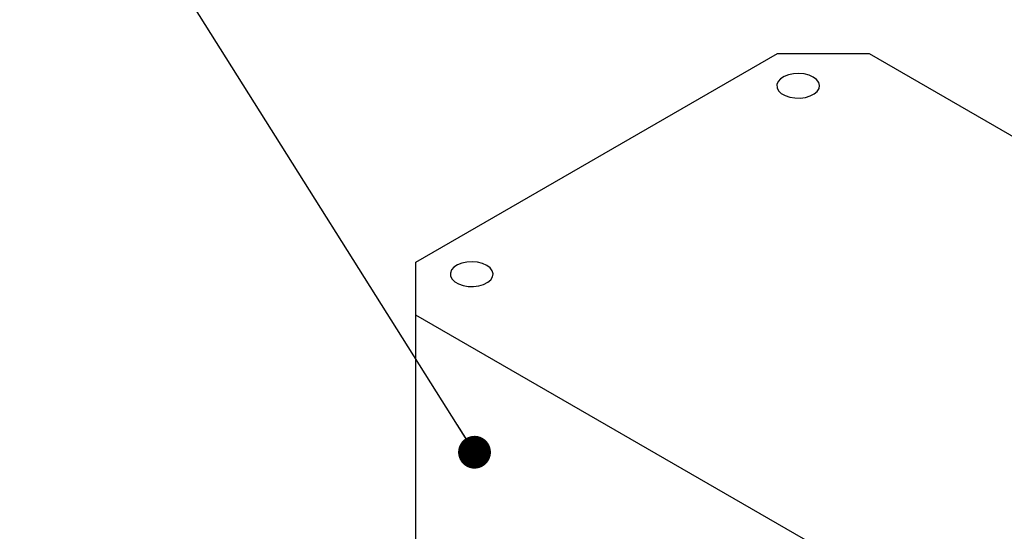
# Model space of a CAD drawing. Header units: inches. Extents: x 0.2 to 10.8, y 0.2 to 8.2.
# Tile 13 of 18: x 8.6 to 9.8, y 2.3 to 2.9. Entities that reach past the tile are written whole.
import ezdxf

# ---------------------------------------------------------------- set-up
doc = ezdxf.new("R2010")
doc.units = ezdxf.units.IN
doc.header["$MEASUREMENT"] = 0
doc.layers.add('TEXT', color=140, linetype='Continuous', lineweight=25)
doc.dimstyles.new('SLDDIMSTYLE10', dxfattribs={"dimtxt": 0.18, "dimasz": 0.04, "dimexe": 0, "dimexo": 0.0625, "dimgap": 0, "dimtad": 0, "dimtih": 1, "dimtoh": 1, "dimdec": 0, "dimrnd": 1e-09, "dimzin": 0, "dimdsep": 46, "dimtxsty": 'Standard', "dimblk1": 'DOT', "dimblk2": 'DOT', "dimsah": 1, "dimcen": 0.09, "dimadec": 0, "dimazin": 0, "dimtfac": 0.04, "dimtdec": 0, "dimtofl": 0, "dimtmove": 0, "dimatfit": 3, "dimldrblk": 'DOT', "dimfxl": 0, "dimfrac": 2, "dimtolj": 1, "dimtzin": 0, "dimarcsym": 0})

# ---------------------------------------------------------------- blocks, each defined once
blk = doc.blocks.new('_Dot')
at = {"color": 0, "linetype": 'ByBlock', "lineweight": -2}
blk.add_line((-0.5, 0), (-1, 0), dxfattribs=at)
at = {"color": 0, "linetype": 'ByBlock', "const_width": 0.5}
blk.add_lwpolyline([(-0.25, 0, 1), (0.25, 0, 1)], format="xyb", close=True, dxfattribs=at)

msp = doc.modelspace()

# ---------------------------------------------------------------- linework, layer by layer
for p, q in [((9.11874127, 2.63161435), (9.55952305, 2.88607226)), ((9.55952305, 2.88607226), (9.67087845, 2.88607226)), ((9.67087845, 2.88607226), (10.40396816, 2.46286858)), ((9.11874127, 2.56733025), (9.11874127, 2.63161435)), ((9.85183097, 2.14412657), (9.11874127, 2.56733025)), ((9.11874127, 2.04753146), (9.11874127, 2.56733025))]:
    msp.add_line(p, q)
at = {"flags": 128}
for points in [[(9.60299226, 2.85738213), (9.5978343, 2.85969181), (9.59184341, 2.86118843), (9.585396, 2.86177793), (9.5788972, 2.8614233), (9.57275535, 2.86014679), (9.56735635, 2.85802864), (9.56303946, 2.85520192), (9.56007591, 2.85184425), (9.55865192, 2.8481666), (9.55885697, 2.84440006), (9.56067816, 2.84078128), (9.56400106, 2.83753766), (9.56861689, 2.834873), (9.57423562, 2.83295472), (9.5805042, 2.83190337), (9.58702875, 2.831785), (9.59339932, 2.83260705), (9.5992156, 2.83431787), (9.60411216, 2.83680996), (9.60778131, 2.83992674), (9.60999252, 2.84347235), (9.61060683, 2.84722403), (9.60958566, 2.85094604), (9.60699317, 2.85440451), (9.60299226, 2.85738213)], [(9.20526789, 2.62778074), (9.20010994, 2.63009042), (9.19411904, 2.63158704), (9.18767164, 2.63217655), (9.18117284, 2.63182191), (9.17503098, 2.63054541), (9.16963199, 2.62842725), (9.16531509, 2.62560053), (9.16235155, 2.62224286), (9.16092756, 2.61856521), (9.1611326, 2.61479867), (9.16295379, 2.61117989), (9.1662767, 2.60793627), (9.17089253, 2.60527161), (9.17651126, 2.60335333), (9.18277984, 2.60230198), (9.18930439, 2.60218361), (9.19567495, 2.60300567), (9.20149124, 2.60471648), (9.20638779, 2.60720857), (9.21005695, 2.61032535), (9.21226815, 2.61387097), (9.21288247, 2.61762264), (9.2118613, 2.62134465), (9.20926881, 2.62480312), (9.20526789, 2.62778074)]]:
    msp.add_lwpolyline(points, dxfattribs=at)

# ---------------------------------------------------------------- leaders
at = {"layer": 'TEXT'}
msp.add_leader([(9.1903556, 2.40015086), (8.63641991, 3.28059714), (8.88641991, 3.28059714)], dimstyle='SLDDIMSTYLE10', dxfattribs=at)

doc.saveas('drawing.dxf')
